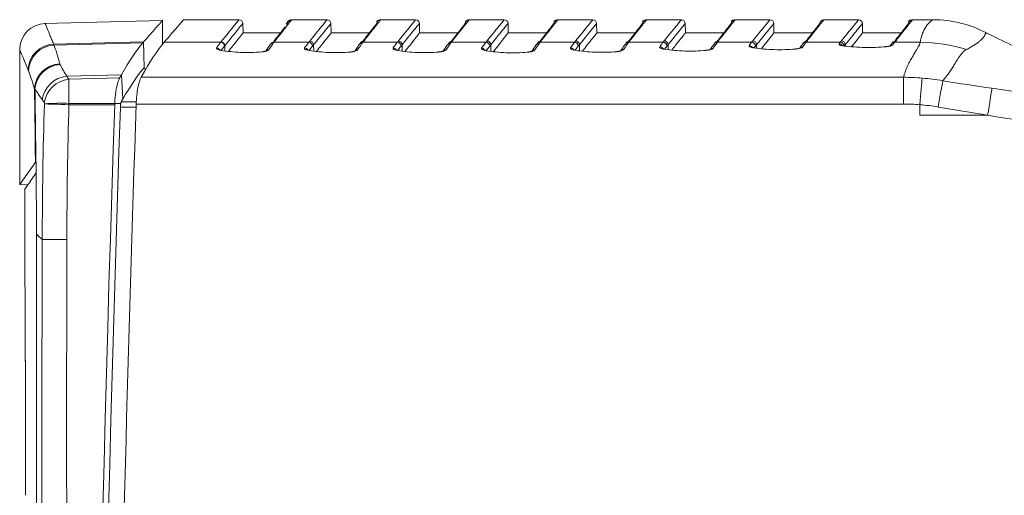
# Model space of a CAD drawing. Header units: millimetres. Extents: x 97 to 538, y 57 to 365.
# Tile 24 of 42: x 343 to 393, y 277 to 302. Entities that reach past the tile are written whole.
import ezdxf

# ---------------------------------------------------------------- set-up
doc = ezdxf.new("R2010")
doc.units = ezdxf.units.MM

msp = doc.modelspace()

# ---------------------------------------------------------------- linework, layer by layer
at = {"color": 7, "linetype": 'Continuous', "lineweight": 15}
for p, q in [((349.881, 301.619), (343.789, 301.46)), ((349.881, 300.381), (349.881, 301.654)), ((353.82, 301.651), (350.944, 301.651)), ((356.537, 301.651), (356.506, 301.649)), ((358.363, 301.651), (356.537, 301.651)), ((361.125, 301.651), (361.123, 301.649)), ((362.926, 301.651), (361.125, 301.651)), ((367.495, 301.651), (365.691, 301.651)), ((370.263, 301.651), (370.261, 301.649)), ((372.064, 301.651), (370.263, 301.651)), ((374.834, 301.651), (374.832, 301.649)), ((376.632, 301.651), (374.834, 301.651)), ((379.406, 301.651), (379.404, 301.649)), ((381.201, 301.651), (379.406, 301.651)), ((383.977, 301.651), (383.975, 301.649)), ((385.77, 301.651), (383.977, 301.651)), ((388.548, 301.651), (388.547, 301.649)), ((389.598, 301.651), (388.548, 301.651)), ((354.02, 301.455), (354.028, 300.972)), ((356.337, 301.455), (356.281, 301.384)), ((358.563, 301.455), (358.571, 300.972)), ((363.126, 301.455), (363.135, 300.972)), ((367.695, 301.455), (367.703, 300.972)), ((372.263, 301.455), (372.272, 300.972)), ((376.832, 301.455), (376.841, 300.972)), ((381.401, 301.455), (381.409, 300.972)), ((385.97, 301.455), (385.978, 300.972)), ((355.957, 300.972), (354.028, 300.972)), ((360.545, 300.972), (358.571, 300.972)), ((365.111, 300.972), (363.135, 300.972)), ((369.682, 300.972), (367.703, 300.972)), ((374.254, 300.972), (372.272, 300.972)), ((378.825, 300.972), (376.841, 300.972)), ((383.397, 300.972), (381.409, 300.972)), ((387.968, 300.972), (385.978, 300.972)), ((392.637, 300.839), (392.326, 300.978)), ((342.511, 293.138), (342.511, 300.111)), ((344.258, 300.387), (348.904, 300.507)), ((344.278, 300.336), (348.859, 300.454)), ((348.904, 300.507), (348.923, 299.162)), ((352.877, 300.487), (349.958, 300.487)), ((353.09, 300.312), (353.095, 300.038)), ((357.42, 300.487), (355.623, 300.487)), ((357.667, 300.354), (357.672, 300.032)), ((361.983, 300.487), (360.211, 300.487)), ((362.232, 300.357), (362.238, 300.031)), ((366.551, 300.487), (364.777, 300.487)), ((366.803, 300.359), (366.809, 300.021)), ((371.12, 300.487), (369.348, 300.487)), ((371.373, 300.362), (371.379, 300.044)), ((375.689, 300.487), (373.92, 300.487)), ((375.944, 300.364), (375.949, 300.106)), ((380.257, 300.487), (378.491, 300.487)), ((380.515, 300.367), (380.518, 300.18)), ((384.826, 300.487), (383.063, 300.487)), ((385.086, 300.369), (385.087, 300.308)), ((388.946, 300.487), (387.635, 300.487)), ((348.877, 299.111), (349.032, 299.108)), ((344.939, 298.739), (347.754, 298.807)), ((345.039, 298.582), (347.662, 298.646)), ((347.754, 298.807), (347.826, 297.547)), ((388.087, 298.68), (348.776, 298.68)), ((345.051, 297.332), (347.412, 297.335)), ((347.41, 297.266), (345.051, 297.265)), ((347.412, 297.335), (347.714, 297.325)), ((347.706, 297.263), (347.702, 297.145)), ((348.515, 297.136), (347.702, 297.145)), ((347.753, 297.421), (348.529, 297.412)), ((348.521, 297.299), (388.094, 297.299)), ((388.938, 296.72), (388.938, 297.266)), ((388.938, 296.72), (392.427, 296.72)), ((342.929, 293.131), (342.511, 293.138)), ((342.773, 288.192), (342.773, 292.91)), ((343.375, 290.616), (343.375, 290.585)), ((342.781, 288.175), (342.78, 288.192)), ((342.785, 287.792), (342.785, 284.082)), ((342.803, 284.055), (342.801, 284.082)), ((342.808, 283.682), (342.808, 277.102))]:
    msp.add_line(p, q, dxfattribs=at)
at = {"color": 7, "linetype": 'Continuous', "lineweight": 15, "flags": 128}
for points in [[(382.502, 300.14), (382.505, 300.14), (382.519, 300.135)], [(387.169, 300.259), (387.171, 300.259), (387.187, 300.255)], [(359.55, 299.99), (359.553, 299.99), (359.566, 299.983)], [(364.131, 299.983), (364.118, 299.989), (364.115, 299.989)], [(368.677, 299.978), (368.68, 299.978), (368.694, 299.972)], [(373.274, 300.007), (373.277, 300.007), (373.291, 300.001)], [(377.907, 300.066), (377.892, 300.071), (377.889, 300.071)], [(389.048, 298.638), (389.04, 298.537), (389.03, 298.41), (389.018, 298.259), (389.004, 298.087), (388.989, 297.897), (388.972, 297.694), (388.955, 297.482), (388.938, 297.266)], [(392.65, 298.11), (392.635, 298.017), (392.615, 297.893), (392.591, 297.742), (392.563, 297.568), (392.532, 297.374), (392.498, 297.164), (392.463, 296.944), (392.427, 296.72)], [(343.792, 297.305), (343.867, 297.303), (343.973, 297.3), (344.106, 297.295), (344.264, 297.29), (344.441, 297.285), (344.635, 297.279), (344.84, 297.272), (345.051, 297.265)], [(342.773, 288.192), (342.777, 288.152), (342.779, 288.142)]]:
    msp.add_lwpolyline(points, dxfattribs=at)
at = {"color": 7, "linetype": 'Continuous', "lineweight": 15}
for centre, radius, start, end in [((353.82, 301.451), 0.2, 1, 90), ((358.363, 301.451), 0.2, 1, 90), ((361.125, 301.451), 0.2, 90.0001, 179), ((362.926, 301.451), 0.2, 1, 90), ((365.691, 301.451), 0.2, 90, 141.6753), ((367.495, 301.451), 0.2, 1, 90), ((370.263, 301.451), 0.2, 90.0001, 179), ((372.064, 301.451), 0.2, 1, 89.9999), ((374.834, 301.451), 0.2, 90.0001, 179), ((376.632, 301.451), 0.2, 1, 90), ((379.406, 301.451), 0.2, 90.0001, 179), ((381.201, 301.451), 0.2, 1, 90), ((383.977, 301.451), 0.2, 90, 179), ((385.77, 301.451), 0.2, 1, 90), ((388.548, 301.451), 0.2, 90, 179), ((343.861, 300.111), 1.35, 91.5, 180), ((365.691, 301.451), 0.2, 141.6753, 179), ((344.303, 299.031), 1.357, 91.9139, 178.8954), ((344.324, 298.98), 1.357, 91.9319, 178.8443), ((352.651, 299.986), 0.207, 32.3963, 87.7643), ((352.871, 300.283), 0.204, 2.8516, 88.4471), ((352.887, 300.302), 0.203, 2.8205, 88.4801), ((355.34, 299.904), 0.191, 87.3404, 135.9247), ((355.617, 300.294), 0.193, 88.3025, 141.8633), ((355.623, 300.301), 0.193, 88.3148, 141.6532), ((357.194, 299.987), 0.207, 32.3776, 87.783), ((357.414, 300.283), 0.204, 2.8512, 88.4454), ((357.464, 300.344), 0.203, 2.7558, 88.5277), ((359.927, 299.902), 0.192, 87.4132, 135.6554), ((360.205, 300.293), 0.193, 88.3247, 142.1476), ((360.245, 300.344), 0.194, 88.4101, 141.5501), ((361.757, 299.987), 0.207, 32.3803, 87.7726), ((361.977, 300.283), 0.204, 2.8511, 88.4465), ((362.029, 300.347), 0.203, 2.7497, 88.535), ((364.493, 299.902), 0.191, 87.3575, 136.0725), ((364.771, 300.294), 0.193, 88.2974, 142.1785), ((364.813, 300.347), 0.193, 88.3739, 141.5825), ((366.321, 299.979), 0.207, 37.1456, 87.7622), ((366.546, 300.283), 0.204, 2.8533, 88.4443), ((366.6, 300.35), 0.203, 2.7439, 88.5374), ((369.343, 300.293), 0.193, 88.3234, 142.1889), ((369.387, 300.349), 0.194, 88.4148, 141.5484), ((370.902, 299.997), 0.206, 37.1064, 87.7973), ((371.115, 300.283), 0.204, 2.8533, 88.4443), ((371.17, 300.352), 0.203, 2.7422, 88.5402), ((373.647, 299.919), 0.192, 87.4177, 135.6318), ((373.914, 300.293), 0.193, 88.3269, 142.1444), ((373.96, 300.351), 0.194, 88.4148, 141.5484), ((375.507, 300.05), 0.206, 32.3411, 87.9), ((375.683, 300.283), 0.204, 2.8522, 88.4448), ((375.741, 300.355), 0.203, 2.7393, 88.5448), ((378.259, 299.979), 0.193, 87.6621, 133.8972), ((378.486, 300.293), 0.193, 88.3262, 142.0506), ((378.534, 300.354), 0.194, 88.4087, 141.5856), ((380.121, 300.112), 0.205, 36.8555, 88.0281), ((380.252, 300.283), 0.204, 2.8523, 88.4443), ((380.312, 300.357), 0.203, 2.7295, 88.5517), ((382.875, 300.044), 0.193, 87.7891, 132.8029), ((383.057, 300.293), 0.193, 88.3289, 141.9342), ((383.107, 300.356), 0.194, 88.4193, 141.5793), ((384.757, 300.202), 0.205, 37.1287, 88.2076), ((384.82, 300.283), 0.204, 2.8523, 88.4443), ((384.882, 300.36), 0.203, 2.7324, 88.5455), ((387.524, 300.154), 0.194, 88.0516, 130.011), ((387.629, 300.293), 0.193, 88.3298, 141.7809), ((387.681, 300.359), 0.194, 88.4199, 141.6003), ((369.058, 299.892), 0.191, 87.3685, 135.7617), ((344.629, 298.009), 1.359, 92.0125, 176.8251), ((344.687, 297.952), 1.397, 94.0134, 174.5109), ((345.097, 297.306), 1.442, 96.276, 171.2809), ((345.213, 297.139), 1.454, 96.8695, 170.5083), ((344.641, 285.287), 12.052, 88.052, 94.0426), ((2516.341, 222.915), 2169.096, 178.034784, 179.990717), ((345.197, 292.288), 2.494, 223.0851, 232.3487), ((342.985, 284.082), 0.2, 180, 206.1871), ((342.985, 284.082), 0.2, 180.0037, 205.4882)]:
    msp.add_arc(centre, radius, start, end, dxfattribs=at)
for points, knots in [([(348.904, 300.507), (349.099, 300.728), (349.487, 301.171), (349.815, 301.545), (349.859, 301.594), (349.88, 301.619)], [0, 0, 0, 0, 0.333851, 0.667373, 1, 1, 1, 1]), ([(349.958, 300.487), (350.17, 300.731), (350.593, 301.221), (350.92, 301.596), (350.937, 301.616), (350.944, 301.625)], [0, 0, 0, 0, 0.356027, 0.712039, 1, 1, 1, 1]), ([(352.892, 300.506), (353.198, 300.884), (353.43, 301.171), (353.741, 301.555), (353.82, 301.651), (353.82, 301.651)], [0, 0, 0, 0, 0.5, 0.5, 1, 1, 1, 1]), ([(356.537, 301.651), (356.537, 301.651), (356.461, 301.554), (356.156, 301.166), (355.928, 300.877), (355.629, 300.494)], [0, 0, 0, 0, 0.5, 0.5, 1, 1, 1, 1]), ([(356.532, 301.642), (356.523, 301.643), (356.463, 301.653), (356.425, 301.598), (356.37, 301.567), (356.333, 301.513), (356.282, 301.452), (356.259, 301.425)], [0, 0, 0, 0, 0.02501, 0.170344, 0.356093, 0.709292, 1, 1, 1, 1]), ([(356.488, 301.641), (356.481, 301.643), (356.422, 301.653), (356.385, 301.592), (356.342, 301.568), (356.323, 301.539), (356.312, 301.523)], [0, 0, 0, 0, 0.029855, 0.274657, 0.570214, 1, 1, 1, 1]), ([(357.469, 300.548), (357.764, 300.913), (357.987, 301.189), (358.287, 301.558), (358.363, 301.651), (358.363, 301.651)], [0, 0, 0, 0, 0.5, 0.5, 1, 1, 1, 1]), ([(361.123, 301.649), (361.113, 301.636), (361.092, 301.61), (360.922, 301.394), (360.656, 301.055), (360.386, 300.71), (360.251, 300.538)], [0, 0, 0, 0, 0.242282, 0.493064, 0.746151, 1, 1, 1, 1]), ([(361.078, 301.639), (361.056, 301.637), (360.986, 301.632), (360.952, 301.583), (360.925, 301.56), (360.91, 301.546)], [0, 0, 0, 0, 0.1548, 0.489976, 1, 1, 1, 1]), ([(362.034, 300.55), (362.328, 300.914), (362.551, 301.19), (362.851, 301.559), (362.926, 301.651), (362.926, 301.651)], [0, 0, 0, 0, 0.5, 0.5, 1, 1, 1, 1]), ([(365.691, 301.651), (365.691, 301.651), (365.618, 301.558), (365.325, 301.186), (365.107, 300.908), (364.819, 300.54)], [0, 0, 0, 0, 0.5, 0.5, 1, 1, 1, 1]), ([(365.646, 301.639), (365.624, 301.637), (365.554, 301.633), (365.519, 301.589), (365.489, 301.547), (365.477, 301.547), (365.477, 301.547)], [0, 0, 0, 0, 0.151436, 0.491438, 0.99995, 1, 1, 1, 1]), ([(366.605, 300.553), (366.898, 300.916), (367.121, 301.191), (367.42, 301.559), (367.495, 301.651), (367.495, 301.651)], [0, 0, 0, 0, 0.5, 0.5, 1, 1, 1, 1]), ([(370.261, 301.649), (370.251, 301.636), (370.23, 301.61), (370.061, 301.395), (369.796, 301.058), (369.527, 300.714), (369.392, 300.543)], [0, 0, 0, 0, 0.242277, 0.493069, 0.746155, 1, 1, 1, 1]), ([(370.219, 301.638), (370.198, 301.638), (370.127, 301.636), (370.092, 301.584), (370.063, 301.568), (370.049, 301.549), (370.049, 301.549)], [0, 0, 0, 0, 0.147334, 0.49295, 0.999594, 1, 1, 1, 1]), ([(371.176, 300.555), (371.468, 300.918), (371.69, 301.192), (371.988, 301.559), (372.064, 301.651), (372.064, 301.651)], [0, 0, 0, 0, 0.5, 0.5, 1, 1, 1, 1]), ([(374.832, 301.649), (374.822, 301.636), (374.801, 301.61), (374.631, 301.393), (374.366, 301.057), (374.099, 300.716), (373.966, 300.545)], [0, 0, 0, 0, 0.243925, 0.495579, 0.747417, 1, 1, 1, 1]), ([(374.791, 301.638), (374.771, 301.638), (374.7, 301.637), (374.663, 301.584), (374.636, 301.57), (374.621, 301.55), (374.621, 301.55)], [0, 0, 0, 0, 0.145001, 0.49405, 0.999875, 1, 1, 1, 1]), ([(375.746, 300.558), (376.038, 300.919), (376.26, 301.193), (376.557, 301.559), (376.632, 301.651), (376.632, 301.651)], [0, 0, 0, 0, 0.5, 0.5, 1, 1, 1, 1]), ([(379.404, 301.649), (379.393, 301.636), (379.373, 301.61), (379.202, 301.392), (378.937, 301.056), (378.672, 300.717), (378.539, 300.548)], [0, 0, 0, 0, 0.244999, 0.497735, 0.748499, 1, 1, 1, 1]), ([(379.363, 301.638), (379.343, 301.638), (379.272, 301.638), (379.235, 301.586), (379.208, 301.564), (379.193, 301.551)], [0, 0, 0, 0, 0.14443, 0.494873, 1, 1, 1, 1]), ([(380.317, 300.56), (380.608, 300.921), (380.829, 301.194), (381.126, 301.56), (381.201, 301.651), (381.201, 301.651)], [0, 0, 0, 0, 0.5, 0.5, 1, 1, 1, 1]), ([(383.975, 301.649), (383.965, 301.636), (383.944, 301.61), (383.773, 301.392), (383.509, 301.056), (383.245, 300.719), (383.113, 300.55)], [0, 0, 0, 0, 0.245796, 0.49934, 0.749306, 1, 1, 1, 1]), ([(384.888, 300.563), (385.178, 300.923), (385.399, 301.195), (385.695, 301.56), (385.77, 301.651), (385.77, 301.651)], [0, 0, 0, 0, 0.5, 0.5, 1, 1, 1, 1]), ([(388.547, 301.649), (388.537, 301.636), (388.516, 301.61), (388.346, 301.394), (388.083, 301.06), (387.819, 300.722), (387.686, 300.553)], [0, 0, 0, 0, 0.244272, 0.4963, 0.74778, 1, 1, 1, 1]), ([(388.507, 301.638), (388.487, 301.638), (388.416, 301.639), (388.379, 301.587), (388.352, 301.565), (388.337, 301.552)], [0, 0, 0, 0, 0.1408798, 0.4968588, 1, 1, 1, 1]), ([(388.946, 300.487), (388.953, 300.526), (388.967, 300.607), (388.996, 300.723), (389.031, 300.84), (389.072, 300.955), (389.119, 301.067), (389.173, 301.174), (389.232, 301.275), (389.319, 301.395), (389.416, 301.502), (389.504, 301.579), (389.556, 301.622), (389.587, 301.647), (389.594, 301.65), (389.598, 301.651)], [0, 0, 0, 0, 0.051312, 0.105945, 0.163903, 0.225187, 0.289798, 0.357738, 0.429008, 0.503609, 0.649119, 0.75219, 0.834116, 0.916713, 1, 1, 1, 1]), ([(343.825, 301.461), (343.825, 301.461), (343.862, 301.371), (343.971, 301.102), (344.016, 300.99), (344.097, 300.789), (344.126, 300.717), (344.189, 300.56), (344.222, 300.476), (344.258, 300.387)], [0, 0, 0, 0, 0.5, 0.5, 0.75, 0.75, 0.875, 0.875, 1, 1, 1, 1]), ([(354.02, 301.455), (354.02, 301.455), (353.941, 301.359), (353.629, 300.976), (353.396, 300.69), (353.09, 300.312)], [0, 0, 0, 0, 0.5, 0.5, 1, 1, 1, 1]), ([(355.575, 300.484), (355.685, 300.625), (355.954, 300.968), (356.166, 301.237), (356.204, 301.285), (356.209, 301.292)], [0, 0, 0, 0, 0.3742753, 0.9161824, 1, 1, 1, 1]), ([(358.563, 301.455), (358.563, 301.455), (358.487, 301.362), (358.186, 300.993), (357.962, 300.718), (357.667, 300.354)], [0, 0, 0, 0, 0.5, 0.5, 1, 1, 1, 1]), ([(360.198, 300.529), (360.28, 300.634), (360.496, 300.909), (360.721, 301.196), (360.894, 301.416), (360.915, 301.442), (360.925, 301.455)], [0, 0, 0, 0, 0.1728495, 0.450537, 0.7248507, 1, 1, 1, 1]), ([(363.126, 301.455), (363.126, 301.455), (363.05, 301.362), (362.75, 300.994), (362.527, 300.72), (362.232, 300.357)], [0, 0, 0, 0, 0.5, 0.5, 1, 1, 1, 1]), ([(364.765, 300.531), (364.847, 300.636), (365.063, 300.91), (365.287, 301.196), (365.46, 301.416), (365.481, 301.442), (365.491, 301.455)], [0, 0, 0, 0, 0.173044, 0.450662, 0.724914, 1, 1, 1, 1]), ([(367.695, 301.455), (367.695, 301.455), (367.619, 301.363), (367.32, 300.996), (367.097, 300.721), (366.803, 300.359)], [0, 0, 0, 0, 0.5, 0.5, 1, 1, 1, 1]), ([(369.339, 300.534), (369.421, 300.639), (369.635, 300.912), (369.859, 301.197), (370.032, 301.416), (370.052, 301.442), (370.063, 301.455)], [0, 0, 0, 0, 0.172449, 0.450262, 0.724715, 1, 1, 1, 1]), ([(372.263, 301.455), (372.263, 301.455), (372.188, 301.363), (371.89, 300.996), (371.667, 300.723), (371.373, 300.362)], [0, 0, 0, 0, 0.5, 0.5, 1, 1, 1, 1]), ([(373.912, 300.536), (373.994, 300.64), (374.206, 300.911), (374.43, 301.196), (374.603, 301.416), (374.624, 301.442), (374.634, 301.455)], [0, 0, 0, 0, 0.1709353, 0.4474299, 0.7237157, 1, 1, 1, 1]), ([(376.832, 301.455), (376.832, 301.455), (376.757, 301.363), (376.459, 300.998), (376.237, 300.725), (375.944, 300.364)], [0, 0, 0, 0, 0.5, 0.5, 1, 1, 1, 1]), ([(378.486, 300.539), (378.566, 300.641), (378.777, 300.91), (379, 301.194), (379.174, 301.416), (379.195, 301.442), (379.206, 301.455)], [0, 0, 0, 0, 0.168825, 0.444985, 0.722493, 1, 1, 1, 1]), ([(381.401, 301.455), (381.401, 301.455), (381.326, 301.363), (381.029, 300.999), (380.807, 300.726), (380.515, 300.367)], [0, 0, 0, 0, 0.5, 0.5, 1, 1, 1, 1]), ([(383.059, 300.541), (383.139, 300.642), (383.348, 300.91), (383.571, 301.194), (383.746, 301.415), (383.767, 301.442), (383.777, 301.455)], [0, 0, 0, 0, 0.167787, 0.443112, 0.721557, 1, 1, 1, 1]), ([(385.97, 301.455), (385.97, 301.455), (385.895, 301.363), (385.598, 301), (385.377, 300.728), (385.086, 300.369)], [0, 0, 0, 0, 0.5, 0.5, 1, 1, 1, 1]), ([(387.633, 300.544), (387.712, 300.645), (387.923, 300.914), (388.145, 301.197), (388.318, 301.416), (388.338, 301.442), (388.349, 301.455)], [0, 0, 0, 0, 0.169174, 0.446263, 0.723132, 1, 1, 1, 1]), ([(353.275, 300.014), (353.427, 300.208), (353.738, 300.604), (353.976, 300.905), (354.011, 300.949), (354.028, 300.972)], [0, 0, 0, 0, 0.3215682, 0.6599723, 1, 1, 1, 1]), ([(357.816, 300.013), (357.902, 300.122), (358.123, 300.403), (358.358, 300.701), (358.539, 300.93), (358.56, 300.958), (358.571, 300.972)], [0, 0, 0, 0, 0.173458, 0.446923, 0.723008, 1, 1, 1, 1]), ([(362.379, 300.013), (362.466, 300.122), (362.687, 300.404), (362.921, 300.701), (363.102, 300.931), (363.124, 300.958), (363.135, 300.972)], [0, 0, 0, 0, 0.174561, 0.447665, 0.723381, 1, 1, 1, 1]), ([(366.941, 300.003), (367.045, 300.136), (367.298, 300.459), (367.526, 300.747), (367.678, 300.94), (367.695, 300.961), (367.703, 300.972)], [0, 0, 0, 0, 0.211769, 0.515995, 0.757691, 1, 1, 1, 1]), ([(371.526, 300.025), (371.61, 300.131), (371.828, 300.409), (372.06, 300.703), (372.24, 300.931), (372.261, 300.958), (372.272, 300.972)], [0, 0, 0, 0, 0.170872, 0.445206, 0.722152, 1, 1, 1, 1]), ([(376.141, 300.083), (376.209, 300.169), (376.41, 300.425), (376.628, 300.702), (376.808, 300.931), (376.83, 300.958), (376.841, 300.972)], [0, 0, 0, 0, 0.143898, 0.427161, 0.713116, 1, 1, 1, 1]), ([(380.764, 300.152), (380.813, 300.215), (380.994, 300.445), (381.197, 300.702), (381.377, 300.931), (381.399, 300.958), (381.409, 300.972)], [0, 0, 0, 0, 0.109299, 0.404015, 0.701525, 1, 1, 1, 1]), ([(385.414, 300.256), (385.435, 300.283), (385.586, 300.474), (385.764, 300.7), (385.947, 300.932), (385.968, 300.958), (385.978, 300.972)], [0, 0, 0, 0, 0.050742, 0.364839, 0.681906, 1, 1, 1, 1]), ([(392.328, 300.995), (392.328, 300.994), (392.328, 300.993), (392.327, 300.982), (392.323, 300.959), (392.309, 300.911), (392.273, 300.835), (392.206, 300.732), (392.121, 300.638), (392.009, 300.538), (391.874, 300.435), (391.717, 300.329), (391.542, 300.223), (391.404, 300.149), (391.337, 300.113)], [0, 0, 0, 0, 0.046215, 0.102861, 0.169905, 0.247316, 0.399714, 0.495101, 0.590605, 0.681475, 0.767783, 0.849596, 0.92698, 1, 1, 1, 1]), ([(344.258, 300.387), (344.258, 300.387), (344.258, 300.387), (344.258, 300.387), (344.261, 300.379), (344.264, 300.371), (344.268, 300.363), (344.269, 300.359), (344.271, 300.354), (344.273, 300.35), (344.275, 300.345), (344.277, 300.341), (344.278, 300.336), (344.278, 300.336), (344.278, 300.336), (344.278, 300.336)], [-0.00000006, -0.00000006, -0.00000006, -0.00000006, 0, 0, 0, 0.0001424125, 0.0001424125, 0.0001424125, 0.0002209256, 0.0002209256, 0.0002209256, 0.0002993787, 0.0002993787, 0.0002993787, 0.0002994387, 0.0002994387, 0.0002994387, 0.0002994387]), ([(352.883, 300.068), (352.799, 300.082), (352.734, 300.102), (352.656, 300.145), (352.643, 300.169), (352.659, 300.192)], [0, 0, 0, 0, 0.5, 0.5, 1, 1, 1, 1]), ([(352.659, 300.192), (352.679, 300.222), (352.7, 300.251), (352.72, 300.279), (352.74, 300.307), (352.76, 300.334), (352.779, 300.361), (352.812, 300.405), (352.845, 300.447), (352.877, 300.487)], [0, 0, 0, 0, 0.000398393, 0.000398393, 0.000398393, 0.000796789, 0.000796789, 0.000796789, 0.001471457, 0.001471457, 0.001471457, 0.001471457]), ([(352.92, 300.071), (352.901, 300.074), (352.851, 300.082), (352.811, 300.095), (352.791, 300.105), (352.794, 300.103), (352.794, 300.103)], [0, 0, 0, 0, 0.252408, 0.66832, 0.960173, 1, 1, 1, 1]), ([(353.074, 300.293), (353.056, 300.27), (353.018, 300.222), (352.963, 300.15), (352.925, 300.097), (352.908, 300.073)], [0, 0, 0, 0, 0.350933, 0.701866, 1, 1, 1, 1]), ([(353.09, 300.312), (353.09, 300.312), (353.09, 300.312), (353.09, 300.312), (353.085, 300.306), (353.08, 300.3), (353.074, 300.293)], [-0.00000006, -0.00000006, -0.00000006, -0.00000006, 0, 0, 0, 0.000110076, 0.000110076, 0.000110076, 0.000110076]), ([(355.348, 300.094), (355.333, 300.071), (355.293, 300.049), (355.17, 300.011), (355.088, 299.997), (354.995, 299.989)], [0, 0, 0, 0, 0.5, 0.5, 1, 1, 1, 1]), ([(355.466, 300.412), (355.446, 300.387), (355.363, 300.283), (355.274, 300.143), (355.206, 300.038)], [0, 0, 0, 0, 0.243376, 1, 1, 1, 1]), ([(355.472, 300.421), (355.47, 300.419), (355.468, 300.416), (355.466, 300.414), (355.466, 300.413)], [0, 0, 0, 0, 0.699984, 1, 1, 1, 1]), ([(357.436, 300.063), (357.348, 300.078), (357.28, 300.098), (357.199, 300.144), (357.186, 300.169), (357.202, 300.193)], [0, 0, 0, 0, 0.5, 0.5, 1, 1, 1, 1]), ([(357.202, 300.193), (357.226, 300.227), (357.249, 300.261), (357.272, 300.293), (357.298, 300.328), (357.323, 300.362), (357.347, 300.394), (357.372, 300.426), (357.396, 300.457), (357.42, 300.487)], [0, 0, 0, 0, 0.00045961, 0.00045961, 0.00045961, 0.000963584, 0.000963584, 0.000963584, 0.001467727, 0.001467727, 0.001467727, 0.001467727]), ([(357.473, 300.067), (357.453, 300.07), (357.401, 300.078), (357.358, 300.092), (357.336, 300.103), (357.339, 300.101), (357.339, 300.1)], [0, 0, 0, 0, 0.248726, 0.653806, 0.947885, 1, 1, 1, 1]), ([(357.617, 300.293), (357.596, 300.266), (357.55, 300.208), (357.493, 300.134), (357.458, 300.084), (357.449, 300.071)], [0, 0, 0, 0, 0.399261, 0.839977, 1, 1, 1, 1]), ([(357.667, 300.354), (357.667, 300.354), (357.667, 300.354), (357.667, 300.354), (357.651, 300.334), (357.634, 300.314), (357.617, 300.293)], [-0.00000006, -0.00000006, -0.00000006, -0.00000006, 0, 0, 0, 0.0003531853, 0.0003531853, 0.0003531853, 0.0003531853]), ([(359.936, 300.094), (359.92, 300.069), (359.877, 300.046), (359.749, 300.007), (359.663, 299.991), (359.566, 299.983)], [0, 0, 0, 0, 0.5, 0.5, 1, 1, 1, 1]), ([(360.053, 300.412), (360.033, 300.386), (359.948, 300.279), (359.856, 300.137), (359.787, 300.03)], [0, 0, 0, 0, 0.2432837, 1, 1, 1, 1]), ([(360.094, 300.464), (360.084, 300.453), (360.071, 300.436), (360.057, 300.418), (360.053, 300.413)], [0, 0, 0, 0, 0.70002, 1, 1, 1, 1]), ([(362, 300.063), (361.912, 300.077), (361.844, 300.098), (361.762, 300.144), (361.749, 300.169), (361.765, 300.193)], [0, 0, 0, 0, 0.5, 0.5, 1, 1, 1, 1]), ([(361.765, 300.193), (361.789, 300.228), (361.813, 300.261), (361.836, 300.294), (361.861, 300.329), (361.886, 300.362), (361.911, 300.394), (361.935, 300.427), (361.959, 300.457), (361.983, 300.487)], [0, 0, 0, 0, 0.000463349, 0.000463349, 0.000463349, 0.00096533, 0.00096533, 0.00096533, 0.00146748, 0.00146748, 0.00146748, 0.00146748]), ([(362.037, 300.066), (362.017, 300.07), (361.965, 300.078), (361.921, 300.091), (361.899, 300.103), (361.902, 300.101), (361.903, 300.1)], [0, 0, 0, 0, 0.248386, 0.652848, 0.947113, 1, 1, 1, 1]), ([(362.181, 300.293), (362.159, 300.266), (362.113, 300.208), (362.056, 300.133), (362.021, 300.084), (362.012, 300.071)], [0, 0, 0, 0, 0.402229, 0.840901, 1, 1, 1, 1]), ([(362.232, 300.357), (362.232, 300.357), (362.232, 300.357), (362.232, 300.357), (362.215, 300.336), (362.198, 300.315), (362.181, 300.293)], [-0.00000006, -0.00000006, -0.00000006, -0.00000006, 0, 0, 0, 0.0003678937, 0.0003678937, 0.0003678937, 0.0003678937]), ([(364.502, 300.094), (364.486, 300.069), (364.443, 300.045), (364.314, 300.006), (364.229, 299.991), (364.131, 299.983)], [0, 0, 0, 0, 0.5, 0.5, 1, 1, 1, 1]), ([(364.619, 300.412), (364.599, 300.386), (364.514, 300.279), (364.422, 300.137), (364.353, 300.03)], [0, 0, 0, 0, 0.243692, 1, 1, 1, 1]), ([(364.662, 300.467), (364.652, 300.455), (364.638, 300.437), (364.624, 300.418), (364.619, 300.413)], [0, 0, 0, 0, 0.70002, 1, 1, 1, 1]), ([(366.562, 300.054), (366.474, 300.069), (366.406, 300.09), (366.325, 300.136), (366.312, 300.161), (366.329, 300.185)], [0, 0, 0, 0, 0.5, 0.5, 1, 1, 1, 1]), ([(366.329, 300.185), (366.353, 300.221), (366.378, 300.256), (366.402, 300.289), (366.427, 300.325), (366.453, 300.359), (366.478, 300.392), (366.503, 300.425), (366.527, 300.457), (366.551, 300.487)], [0, 0, 0, 0, 0.000476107, 0.000476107, 0.000476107, 0.000989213, 0.000989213, 0.000989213, 0.001502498, 0.001502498, 0.001502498, 0.001502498]), ([(366.6, 300.057), (366.58, 300.061), (366.528, 300.069), (366.485, 300.083), (366.463, 300.094), (366.466, 300.092), (366.466, 300.092)], [0, 0, 0, 0, 0.24848, 0.653741, 0.949272, 1, 1, 1, 1]), ([(366.749, 300.293), (366.727, 300.265), (366.68, 300.206), (366.621, 300.128), (366.584, 300.076), (366.574, 300.062)], [0, 0, 0, 0, 0.399249, 0.8324, 1, 1, 1, 1]), ([(366.803, 300.359), (366.803, 300.359), (366.803, 300.359), (366.803, 300.359), (366.785, 300.338), (366.767, 300.316), (366.749, 300.293)], [-0.00000006, -0.00000006, -0.00000006, -0.00000006, 0, 0, 0, 0.0003826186, 0.0003826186, 0.0003826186, 0.0003826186]), ([(369.191, 300.411), (369.17, 300.385), (369.083, 300.275), (368.988, 300.129), (368.916, 300.018)], [0, 0, 0, 0, 0.242078, 1, 1, 1, 1]), ([(369.235, 300.469), (369.225, 300.456), (369.211, 300.438), (369.195, 300.418), (369.191, 300.413)], [0, 0, 0, 0, 0.700024, 1, 1, 1, 1]), ([(371.152, 300.072), (371.062, 300.087), (370.991, 300.108), (370.907, 300.154), (370.893, 300.179), (370.91, 300.204)], [0, 0, 0, 0, 0.5, 0.5, 1, 1, 1, 1]), ([(370.91, 300.204), (370.934, 300.238), (370.957, 300.271), (370.98, 300.302), (371.004, 300.336), (371.028, 300.368), (371.051, 300.398), (371.074, 300.429), (371.097, 300.459), (371.12, 300.487)], [0, 0, 0, 0, 0.000459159, 0.000459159, 0.000459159, 0.000939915, 0.000939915, 0.000939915, 0.001420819, 0.001420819, 0.001420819, 0.001420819]), ([(371.188, 300.076), (371.167, 300.079), (371.114, 300.088), (371.067, 300.102), (371.044, 300.113), (371.047, 300.111), (371.047, 300.111)], [0, 0, 0, 0, 0.2484, 0.643739, 0.934664, 1, 1, 1, 1]), ([(371.318, 300.293), (371.296, 300.266), (371.251, 300.21), (371.197, 300.139), (371.165, 300.093), (371.157, 300.081)], [0, 0, 0, 0, 0.416818, 0.85619, 1, 1, 1, 1]), ([(371.373, 300.362), (371.373, 300.362), (371.373, 300.362), (371.373, 300.362), (371.355, 300.339), (371.337, 300.316), (371.318, 300.293)], [-0.00000006, -0.00000006, -0.00000006, -0.00000006, 0, 0, 0, 0.0003973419, 0.0003973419, 0.0003973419, 0.0003973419]), ([(373.656, 300.111), (373.641, 300.087), (373.598, 300.063), (373.472, 300.025), (373.387, 300.01), (373.291, 300.001)], [0, 0, 0, 0, 0.5, 0.5, 1, 1, 1, 1]), ([(373.762, 300.412), (373.742, 300.387), (373.664, 300.288), (373.578, 300.154), (373.514, 300.055)], [0, 0, 0, 0, 0.253243, 1, 1, 1, 1]), ([(373.92, 300.487), (373.895, 300.455), (373.87, 300.421), (373.845, 300.386), (373.819, 300.351), (373.793, 300.315), (373.766, 300.276), (373.73, 300.224), (373.694, 300.169), (373.656, 300.111)], [0, 0, 0, 0, 0.00054291, 0.00054291, 0.00054291, 0.001085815, 0.001085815, 0.001085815, 0.001823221, 0.001823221, 0.001823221, 0.001823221]), ([(373.809, 300.472), (373.798, 300.458), (373.783, 300.439), (373.767, 300.419), (373.762, 300.412)], [0, 0, 0, 0, 0.700038, 1, 1, 1, 1]), ([(375.763, 300.128), (375.671, 300.142), (375.599, 300.162), (375.513, 300.207), (375.498, 300.232), (375.515, 300.255)], [0, 0, 0, 0, 0.5, 0.5, 1, 1, 1, 1]), ([(375.797, 300.132), (375.776, 300.135), (375.721, 300.143), (375.672, 300.157), (375.647, 300.169), (375.649, 300.167), (375.65, 300.167)], [0, 0, 0, 0, 0.246413, 0.636702, 0.923254, 1, 1, 1, 1]), ([(377.907, 300.066), (377.729, 300.051), (377.548, 300.041), (377.18, 300.031), (376.99, 300.031), (376.438, 300.048), (376.079, 300.08), (375.763, 300.128)], [0, 0, 0, 0, 0.25, 0.25, 0.5, 0.5, 1, 1, 1, 1]), ([(375.886, 300.293), (375.849, 300.247), (375.81, 300.198), (375.768, 300.14), (375.766, 300.137)], [0, 0, 0, 0, 0.940713, 1, 1, 1, 1]), ([(375.944, 300.364), (375.944, 300.364), (375.944, 300.364), (375.944, 300.364), (375.925, 300.341), (375.906, 300.317), (375.886, 300.293)], [-0.00000006, -0.00000006, -0.00000006, -0.00000006, 0, 0, 0, 0.0004120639, 0.0004120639, 0.0004120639, 0.0004120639]), ([(378.114, 300.103), (378.117, 300.107), (378.128, 300.119), (378.134, 300.121), (378.127, 300.117), (378.094, 300.105), (378.023, 300.088), (377.947, 300.076), (377.896, 300.072), (377.889, 300.071)], [0, 0, 0, 0, 0.053728, 0.169817, 0.292894, 0.461671, 0.680729, 0.957357, 1, 1, 1, 1]), ([(378.267, 300.171), (378.252, 300.148), (378.21, 300.126), (378.085, 300.089), (378.002, 300.074), (377.907, 300.066)], [0, 0, 0, 0, 0.5, 0.5, 1, 1, 1, 1]), ([(378.334, 300.412), (378.317, 300.39), (378.25, 300.306), (378.178, 300.196), (378.124, 300.114)], [0, 0, 0, 0, 0.2565823, 1, 1, 1, 1]), ([(378.491, 300.487), (378.47, 300.458), (378.447, 300.429), (378.425, 300.398), (378.402, 300.368), (378.379, 300.335), (378.356, 300.302), (378.327, 300.261), (378.297, 300.217), (378.267, 300.171)], [0, 0, 0, 0, 0.000481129, 0.000481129, 0.000481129, 0.000962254, 0.000962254, 0.000962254, 0.001562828, 0.001562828, 0.001562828, 0.001562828]), ([(378.382, 300.474), (378.375, 300.465), (378.359, 300.445), (378.343, 300.424), (378.334, 300.412)], [0, 0, 0, 0, 0.437506, 1, 1, 1, 1]), ([(380.375, 300.197), (380.284, 300.21), (380.213, 300.229), (380.127, 300.272), (380.112, 300.296), (380.128, 300.318)], [0, 0, 0, 0, 0.5, 0.5, 1, 1, 1, 1]), ([(380.128, 300.318), (380.145, 300.34), (380.161, 300.363), (380.177, 300.384), (380.205, 300.42), (380.231, 300.454), (380.257, 300.487)], [0, 0, 0, 0, 0.0003318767, 0.0003318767, 0.0003318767, 0.0008874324, 0.0008874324, 0.0008874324, 0.0008874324]), ([(380.408, 300.2), (380.387, 300.203), (380.332, 300.211), (380.283, 300.224), (380.257, 300.236), (380.26, 300.234), (380.26, 300.234)], [0, 0, 0, 0, 0.243219, 0.636556, 0.920942, 1, 1, 1, 1]), ([(382.519, 300.135), (382.341, 300.121), (382.16, 300.111), (381.791, 300.102), (381.602, 300.103), (381.05, 300.119), (380.691, 300.151), (380.375, 300.197)], [0, 0, 0, 0, 0.25, 0.25, 0.5, 0.5, 1, 1, 1, 1]), ([(380.455, 300.293), (380.44, 300.274), (380.417, 300.246), (380.393, 300.214), (380.385, 300.204)], [0, 0, 0, 0, 0.6805424, 1, 1, 1, 1]), ([(380.515, 300.367), (380.515, 300.367), (380.515, 300.367), (380.515, 300.367), (380.495, 300.343), (380.475, 300.318), (380.455, 300.293)], [-0.00000006, -0.00000006, -0.00000006, -0.00000006, 0, 0, 0, 0.0004267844, 0.0004267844, 0.0004267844, 0.0004267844]), ([(382.75, 300.188), (382.749, 300.187), (382.747, 300.186), (382.716, 300.174), (382.649, 300.158), (382.57, 300.146), (382.514, 300.142), (382.502, 300.141)], [0, 0, 0, 0, 0.122717, 0.318623, 0.579371, 0.90859, 1, 1, 1, 1]), ([(382.883, 300.237), (382.868, 300.215), (382.826, 300.193), (382.699, 300.157), (382.615, 300.143), (382.519, 300.135)], [0, 0, 0, 0, 0.5, 0.5, 1, 1, 1, 1]), ([(382.905, 300.412), (382.891, 300.395), (382.837, 300.325), (382.778, 300.238), (382.735, 300.174)], [0, 0, 0, 0, 0.257098, 1, 1, 1, 1]), ([(383.063, 300.487), (383.044, 300.463), (383.025, 300.438), (383.006, 300.412), (382.986, 300.385), (382.966, 300.356), (382.945, 300.327), (382.925, 300.298), (382.904, 300.268), (382.883, 300.237)], [0, 0, 0, 0, 0.000410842, 0.000410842, 0.000410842, 0.000839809, 0.000839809, 0.000839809, 0.001268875, 0.001268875, 0.001268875, 0.001268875]), ([(382.955, 300.477), (382.949, 300.469), (382.933, 300.448), (382.916, 300.426), (382.905, 300.413)], [0, 0, 0, 0, 0.3702595, 1, 1, 1, 1]), ([(385.03, 300.293), (384.934, 300.305), (384.857, 300.323), (384.764, 300.364), (384.747, 300.386), (384.764, 300.407)], [0, 0, 0, 0, 0.5, 0.5, 1, 1, 1, 1]), ([(384.826, 300.487), (384.836, 300.5), (384.847, 300.512), (384.857, 300.525), (384.867, 300.538), (384.877, 300.55), (384.888, 300.563)], [0, 0, 0, 0, 0.0002208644, 0.0002208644, 0.0002208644, 0.0004417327, 0.0004417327, 0.0004417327, 0.0004417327]), ([(385.058, 300.296), (385.035, 300.299), (384.976, 300.306), (384.92, 300.32), (384.889, 300.332), (384.89, 300.331), (384.89, 300.331)], [0, 0, 0, 0, 0.240666, 0.617696, 0.894008, 1, 1, 1, 1]), ([(385.086, 300.369), (385.086, 300.369), (385.086, 300.369), (385.086, 300.369), (385.075, 300.357), (385.065, 300.344), (385.055, 300.332), (385.045, 300.319), (385.034, 300.306), (385.024, 300.293)], [-0.00000006, -0.00000006, -0.00000006, -0.00000006, 0, 0, 0, 0.0002207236, 0.0002207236, 0.0002207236, 0.0004415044, 0.0004415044, 0.0004415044, 0.0004415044]), ([(387.187, 300.255), (387.011, 300.24), (386.832, 300.23), (386.464, 300.218), (386.274, 300.216), (385.719, 300.227), (385.354, 300.253), (385.03, 300.293)], [0, 0, 0, 0, 0.25, 0.25, 0.5, 0.5, 1, 1, 1, 1]), ([(387.403, 300.302), (387.403, 300.302), (387.403, 300.302), (387.378, 300.292), (387.318, 300.278), (387.242, 300.265), (387.184, 300.261), (387.169, 300.259)], [0, 0, 0, 0, 0.097649, 0.288202, 0.546047, 0.880157, 1, 1, 1, 1]), ([(387.477, 300.413), (387.468, 300.402), (387.443, 300.37), (387.416, 300.332), (387.398, 300.307)], [0, 0, 0, 0, 0.334475, 1, 1, 1, 1]), ([(387.529, 300.479), (387.524, 300.472), (387.506, 300.451), (387.489, 300.428), (387.477, 300.413)], [0, 0, 0, 0, 0.3038617, 1, 1, 1, 1]), ([(387.635, 300.487), (387.622, 300.47), (387.609, 300.453), (387.596, 300.436), (387.574, 300.408), (387.553, 300.378), (387.531, 300.347)], [0, 0, 0, 0, 0.000281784, 0.000281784, 0.000281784, 0.0007409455, 0.0007409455, 0.0007409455, 0.0007409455]), ([(388.087, 298.68), (388.101, 298.732), (388.13, 298.838), (388.183, 298.993), (388.244, 299.15), (388.313, 299.307), (388.391, 299.464), (388.494, 299.647), (388.61, 299.841), (388.723, 300.03), (388.814, 300.184), (388.881, 300.308), (388.928, 300.407), (388.94, 300.461), (388.946, 300.487)], [0, 0, 0, 0, 0.062892, 0.12903, 0.19843, 0.2711, 0.347051, 0.426291, 0.552602, 0.666586, 0.76827, 0.857692, 0.934906, 1, 1, 1, 1]), ([(391.337, 300.113), (391.315, 300.1), (391.269, 300.074), (391.204, 300.023), (391.139, 299.963), (391.073, 299.889), (390.999, 299.791), (390.915, 299.667), (390.818, 299.516), (390.719, 299.346), (390.605, 299.158), (390.464, 298.953), (390.304, 298.735), (390.18, 298.579), (390.117, 298.501)], [0, 0, 0, 0, 0.048854, 0.102158, 0.15992, 0.222146, 0.288841, 0.38486, 0.480746, 0.576543, 0.680909, 0.786162, 0.89247, 1, 1, 1, 1]), ([(354.995, 299.989), (354.818, 299.975), (354.638, 299.966), (354.275, 299.958), (354.088, 299.959), (353.723, 299.973), (353.546, 299.986), (353.202, 300.02), (353.037, 300.042), (352.883, 300.068)], [0, 0, 0, 0, 0.25, 0.25, 0.5, 0.5, 0.75, 0.75, 1, 1, 1, 1]), ([(355.191, 300.021), (355.195, 300.027), (355.207, 300.041), (355.214, 300.044), (355.207, 300.04), (355.176, 300.028), (355.11, 300.011), (355.042, 300.002), (355.004, 299.998)], [0, 0, 0, 0, 0.07712, 0.202643, 0.329237, 0.501374, 0.72352, 1, 1, 1, 1]), ([(359.566, 299.983), (359.388, 299.969), (359.206, 299.96), (358.837, 299.952), (358.648, 299.953), (358.1, 299.975), (357.745, 300.011), (357.436, 300.063)], [0, 0, 0, 0, 0.25, 0.25, 0.5, 0.5, 1, 1, 1, 1]), ([(359.797, 300.04), (359.798, 300.04), (359.8, 300.042), (359.789, 300.035), (359.756, 300.024), (359.684, 300.005), (359.611, 299.996), (359.572, 299.992)], [0, 0, 0, 0, 0.0031714, 0.1632315, 0.383447, 0.6662948, 1, 1, 1, 1]), ([(364.131, 299.983), (363.953, 299.968), (363.771, 299.959), (363.402, 299.951), (363.213, 299.953), (362.664, 299.974), (362.309, 300.011), (362, 300.063)], [0, 0, 0, 0, 0.25, 0.25, 0.5, 0.5, 1, 1, 1, 1]), ([(364.363, 300.04), (364.363, 300.04), (364.366, 300.042), (364.355, 300.034), (364.322, 300.023), (364.249, 300.004), (364.176, 299.996), (364.137, 299.991)], [0, 0, 0, 0, 0.004034, 0.164174, 0.384714, 0.667833, 1, 1, 1, 1]), ([(368.694, 299.972), (368.515, 299.957), (368.333, 299.948), (367.964, 299.941), (367.774, 299.943), (367.225, 299.964), (366.871, 300.001), (366.562, 300.054)], [0, 0, 0, 0, 0.25, 0.25, 0.5, 0.5, 1, 1, 1, 1]), ([(369.067, 300.083), (369.051, 300.059), (369.008, 300.035), (368.878, 299.995), (368.792, 299.98), (368.694, 299.972)], [0, 0, 0, 0, 0.5, 0.5, 1, 1, 1, 1]), ([(368.928, 300.029), (368.928, 300.029), (368.931, 300.032), (368.919, 300.024), (368.885, 300.012), (368.811, 299.993), (368.738, 299.985), (368.699, 299.98)], [0, 0, 0, 0, 0.0031822, 0.1676192, 0.387716, 0.6706132, 1, 1, 1, 1]), ([(373.291, 300.001), (373.113, 299.986), (372.932, 299.976), (372.563, 299.967), (372.373, 299.968), (371.822, 299.987), (371.465, 300.022), (371.152, 300.072)], [0, 0, 0, 0, 0.25, 0.25, 0.5, 0.5, 1, 1, 1, 1]), ([(373.498, 300.036), (373.502, 300.042), (373.514, 300.057), (373.521, 300.059), (373.511, 300.054), (373.477, 300.041), (373.406, 300.023), (373.333, 300.014), (373.295, 300.01)], [0, 0, 0, 0, 0.08243, 0.204788, 0.333795, 0.510815, 0.737469, 1, 1, 1, 1]), ([(342.967, 299.007), (342.965, 299.012), (342.963, 299.016), (342.962, 299.02), (342.96, 299.025), (342.958, 299.029), (342.956, 299.033), (342.953, 299.041), (342.95, 299.049), (342.947, 299.057)], [0, 0, 0, 0, 0.0000776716, 0.0000776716, 0.0000776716, 0.0001553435, 0.0001553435, 0.0001553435, 0.0002962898, 0.0002962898, 0.0002962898, 0.0002962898]), ([(344.939, 298.739), (344.939, 298.739), (344.939, 298.739), (344.939, 298.739), (344.948, 298.725), (344.957, 298.711), (344.966, 298.697), (344.975, 298.682), (344.984, 298.668), (344.993, 298.654), (345.008, 298.63), (345.023, 298.606), (345.039, 298.582), (345.039, 298.582), (345.039, 298.582), (345.039, 298.582)], [-0.00000006, -0.00000006, -0.00000006, -0.00000006, 0, 0, 0, 0.0001180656, 0.0001180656, 0.0001180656, 0.0002361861, 0.0002361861, 0.0002361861, 0.000430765, 0.000430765, 0.000430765, 0.000430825, 0.000430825, 0.000430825, 0.000430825]), ([(345.039, 298.582), (345.041, 298.531), (345.043, 298.462), (345.045, 298.292), (345.047, 298.195), (345.049, 297.973), (345.05, 297.854), (345.051, 297.6), (345.051, 297.466), (345.051, 297.332)], [0, 0, 0, 0, 0.25, 0.25, 0.5, 0.5, 0.75, 0.75, 1, 1, 1, 1]), ([(347.662, 298.646), (347.654, 298.629), (347.637, 298.597), (347.613, 298.541), (347.593, 298.487), (347.567, 298.406), (347.535, 298.291), (347.499, 298.127), (347.469, 297.948), (347.444, 297.752), (347.424, 297.546), (347.416, 297.405), (347.412, 297.335)], [0, 0, 0, 0, 0.073485, 0.139991, 0.198843, 0.249689, 0.379889, 0.499546, 0.625215, 0.750659, 0.875624, 1, 1, 1, 1]), ([(348.521, 297.299), (348.526, 297.449), (348.536, 297.594), (348.566, 297.876), (348.585, 298.009), (348.653, 298.374), (348.712, 298.566), (348.776, 298.68)], [0, 0, 0, 0, 0.25, 0.25, 0.5, 0.5, 1, 1, 1, 1]), ([(388.094, 298.68), (388.094, 298.566), (388.094, 298.371), (388.094, 297.883), (388.094, 297.592), (388.094, 297.299)], [0, 0, 0, 0, 0.5, 0.5, 1, 1, 1, 1]), ([(389.879, 297.146), (389.929, 297.432), (389.978, 297.717), (390.061, 298.195), (390.095, 298.387), (390.115, 298.501)], [0, 0, 0, 0, 0.5, 0.5, 1, 1, 1, 1]), ([(407.503, 296.727), (405.013, 296.764), (402.528, 296.938), (398.816, 297.309), (397.581, 297.451), (395.113, 297.761), (393.881, 297.929), (392.65, 298.11)], [0, 0, 0, 0, 0.5, 0.5, 0.75, 0.75, 1, 1, 1, 1]), ([(347.753, 297.421), (347.762, 297.437), (347.77, 297.452), (347.779, 297.468), (347.787, 297.481), (347.795, 297.494), (347.803, 297.508), (347.81, 297.521), (347.818, 297.534), (347.826, 297.547)], [0.0000916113, 0.0000916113, 0.0000916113, 0.0000916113, 0.0002150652, 0.0002150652, 0.0002150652, 0.0003226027, 0.0003226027, 0.0003226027, 0.000430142, 0.000430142, 0.000430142, 0.000430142]), ([(343.792, 297.309), (343.792, 297.315), (343.792, 297.321), (343.791, 297.327), (343.791, 297.336), (343.79, 297.344), (343.789, 297.351), (343.787, 297.357), (343.786, 297.363), (343.784, 297.368), (343.783, 297.372), (343.781, 297.376), (343.779, 297.379)], [0, 0, 0, 0, 0.00001851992, 0.00001851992, 0.00001851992, 0.0000455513, 0.0000455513, 0.0000455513, 0.00006925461, 0.00006925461, 0.00006925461, 0.00009336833, 0.00009336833, 0.00009336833, 0.00009336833]), ([(345.051, 297.332), (345.051, 297.332), (345.051, 297.332), (345.051, 297.332), (345.051, 297.327), (345.051, 297.321), (345.051, 297.316), (345.051, 297.31), (345.051, 297.304), (345.051, 297.299), (345.051, 297.288), (345.051, 297.277), (345.051, 297.266), (345.051, 297.266), (345.051, 297.265), (345.051, 297.265)], [-0.00000006, -0.00000006, -0.00000006, -0.00000006, 0, 0, 0, 0.00001654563, 0.00001654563, 0.00001654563, 0.00003326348, 0.00003326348, 0.00003326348, 0.00006654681, 0.00006654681, 0.00006654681, 0.00006660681, 0.00006660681, 0.00006660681, 0.00006660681]), ([(347.753, 297.421), (347.74, 297.398), (347.728, 297.36), (347.71, 297.264), (347.704, 297.204), (347.702, 297.145)], [0, 0, 0, 0, 0.5, 0.5, 1, 1, 1, 1]), ([(347.706, 297.263), (347.707, 297.277), (347.709, 297.29), (347.711, 297.303), (347.712, 297.31), (347.713, 297.318), (347.714, 297.325)], [0, 0, 0, 0, 0.00004172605, 0.00004172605, 0.00004172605, 0.00006713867, 0.00006713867, 0.00006713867, 0.00006713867]), ([(392.427, 296.72), (394.901, 296.322), (397.381, 295.974), (402.362, 295.447), (404.864, 295.27), (407.37, 295.229)], [0, 0, 0, 0, 0.5, 0.5, 1, 1, 1, 1]), ([(343.322, 294.291), (343.053, 293.908), (342.85, 293.62), (342.579, 293.235), (342.511, 293.138), (342.511, 293.138)], [0, 0, 0, 0, 0.5, 0.5, 1, 1, 1, 1]), ([(343.359, 293.74), (343.314, 293.677), (343.149, 293.442), (342.965, 293.182), (342.802, 292.95), (342.783, 292.924), (342.773, 292.91)], [0, 0, 0, 0, 0.108768, 0.404699, 0.7021, 1, 1, 1, 1]), ([(342.773, 292.91), (342.78, 292.92), (342.792, 292.937), (342.889, 293.074), (342.929, 293.131)], [0, 0, 0, 0, 0.587415, 1, 1, 1, 1]), ([(344.06, 240.414), (343.86, 248.729), (343.76, 257.046), (343.654, 273.679), (343.646, 281.997), (343.673, 290.314)], [0, 0, 0, 0, 0.5, 0.5, 1, 1, 1, 1]), ([(343.673, 290.314), (343.71, 290.314), (343.769, 290.314), (343.928, 290.313), (344.026, 290.313), (344.254, 290.313), (344.381, 290.313), (344.655, 290.312), (344.8, 290.312), (344.945, 290.311)], [0, 0, 0, 0, 0.25, 0.25, 0.5, 0.5, 0.75, 0.75, 1, 1, 1, 1]), ([(344.945, 290.311), (344.92, 281.999), (344.927, 273.687), (345.022, 257.064), (345.112, 248.752), (345.294, 240.442)], [0, 0, 0, 0, 0.5, 0.5, 1, 1, 1, 1]), ([(342.782, 288.146), (342.782, 288.155), (342.781, 288.187), (342.781, 288.19), (342.78, 288.192)], [0, 0, 0, 0, 0.262225, 1, 1, 1, 1]), ([(342.781, 288.175), (342.781, 288.175), (342.781, 288.176), (342.782, 288.169), (342.782, 288.155), (342.782, 288.146)], [0, 0, 0, 0, 0.032307, 0.370965, 1, 1, 1, 1]), ([(342.785, 287.792), (342.785, 287.822), (342.784, 287.896), (342.784, 288.007), (342.783, 288.101), (342.782, 288.134), (342.782, 288.146)], [0, 0, 0, 0, 0.1988961, 0.5015251, 0.8044618, 1, 1, 1, 1]), ([(342.785, 284.082), (342.787, 284.082), (342.789, 284.082), (342.792, 284.082), (342.794, 284.082), (342.796, 284.082), (342.798, 284.082), (342.799, 284.082), (342.8, 284.082), (342.801, 284.082)], [0, 0, 0, 0, 0.000558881, 0.000558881, 0.000558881, 0.000963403, 0.000963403, 0.000963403, 0.001138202, 0.001138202, 0.001138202, 0.001138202]), ([(342.808, 283.682), (342.808, 283.788), (342.807, 283.892), (342.805, 284.039), (342.803, 284.082), (342.801, 284.082)], [0, 0, 0, 0, 0.5, 0.5, 1, 1, 1, 1]), ([(342.803, 284.056), (342.803, 284.056), (342.803, 284.055), (342.804, 284.039), (342.805, 283.994), (342.807, 283.904), (342.808, 283.791), (342.808, 283.713), (342.808, 283.682)], [0, 0, 0, 0, 0.040723, 0.14432, 0.321217, 0.564529, 0.831571, 1, 1, 1, 1])]:
    msp.add_open_spline(points, degree=3, knots=knots, dxfattribs=at)
for points in [[(391.097, 301.461), (390.606, 301.588), (390.098, 301.651), (389.598, 301.652)], [(392.328, 300.995), (391.94, 301.193), (391.525, 301.351), (391.097, 301.461)], [(392.328, 300.995), (393.185, 300.557), (394.057, 300.152), (394.941, 299.78)], [(342.947, 299.057), (342.658, 299.759), (342.511, 300.111), (342.511, 300.111)], [(344.278, 300.336), (344.368, 300.106), (344.469, 299.782), (344.581, 299.367)], [(347.754, 298.807), (348.176, 299.548), (348.551, 300.103), (348.859, 300.454)], [(348.776, 298.68), (349.233, 299.504), (349.632, 300.109), (349.958, 300.487)], [(348.859, 300.454), (348.874, 300.472), (348.889, 300.49), (348.904, 300.507)], [(352.877, 300.487), (352.882, 300.493), (352.887, 300.499), (352.892, 300.506)], [(355.623, 300.487), (355.537, 300.376), (355.445, 300.245), (355.348, 300.094)], [(355.629, 300.494), (355.627, 300.492), (355.625, 300.489), (355.623, 300.487)], [(357.42, 300.487), (357.436, 300.507), (357.453, 300.528), (357.469, 300.548)], [(360.211, 300.487), (360.125, 300.376), (360.033, 300.245), (359.936, 300.094)], [(360.251, 300.538), (360.238, 300.521), (360.224, 300.504), (360.211, 300.487)], [(361.983, 300.487), (362, 300.508), (362.017, 300.529), (362.034, 300.55)], [(364.777, 300.487), (364.691, 300.376), (364.599, 300.245), (364.502, 300.094)], [(364.819, 300.54), (364.805, 300.523), (364.791, 300.505), (364.777, 300.487)], [(366.551, 300.487), (366.569, 300.509), (366.587, 300.531), (366.605, 300.553)], [(369.348, 300.487), (369.26, 300.373), (369.166, 300.239), (369.067, 300.083)], [(369.392, 300.543), (369.378, 300.524), (369.363, 300.506), (369.348, 300.487)], [(371.12, 300.487), (371.139, 300.51), (371.157, 300.533), (371.176, 300.555)], [(373.966, 300.545), (373.951, 300.526), (373.935, 300.506), (373.92, 300.487)], [(375.515, 300.255), (375.575, 300.34), (375.633, 300.417), (375.689, 300.487)], [(375.689, 300.487), (375.708, 300.511), (375.727, 300.534), (375.746, 300.558)], [(378.539, 300.548), (378.523, 300.528), (378.508, 300.507), (378.491, 300.487)], [(380.257, 300.487), (380.278, 300.512), (380.297, 300.536), (380.317, 300.56)], [(383.113, 300.55), (383.096, 300.529), (383.08, 300.508), (383.063, 300.487)], [(384.764, 300.407), (384.785, 300.435), (384.806, 300.461), (384.826, 300.487)], [(387.531, 300.347), (387.503, 300.308), (387.37, 300.271), (387.187, 300.255)], [(387.686, 300.553), (387.669, 300.531), (387.652, 300.509), (387.635, 300.487)], [(391.337, 300.113), (390.568, 300.354), (389.752, 300.482), (388.946, 300.487)], [(344.581, 299.367), (344.583, 299.36), (344.586, 299.353), (344.589, 299.345)], [(344.589, 299.345), (344.686, 299.159), (344.803, 298.957), (344.939, 298.739)], [(348.877, 299.111), (348.585, 298.777), (348.228, 298.25), (347.826, 297.547)], [(348.877, 299.111), (348.893, 299.128), (348.908, 299.145), (348.923, 299.162)], [(343.272, 298.084), (343.159, 298.479), (343.057, 298.788), (342.967, 299.007)], [(347.662, 298.646), (347.693, 298.701), (347.723, 298.755), (347.754, 298.807)], [(389.048, 298.638), (388.731, 298.664), (388.412, 298.678), (388.094, 298.68)], [(390.115, 298.501), (389.761, 298.562), (389.406, 298.608), (389.048, 298.638)], [(343.297, 298.086), (343.286, 298.085), (343.277, 298.085), (343.272, 298.084)], [(343.322, 294.291), (343.31, 295.562), (343.293, 296.828), (343.272, 298.084)], [(343.297, 298.086), (343.318, 296.836), (343.334, 295.578), (343.346, 294.314)], [(343.672, 297.525), (343.526, 297.728), (343.4, 297.915), (343.297, 298.086)], [(392.65, 298.11), (391.805, 298.234), (390.961, 298.364), (390.117, 298.501)], [(343.779, 297.379), (343.742, 297.428), (343.706, 297.477), (343.672, 297.525)], [(343.673, 290.314), (343.679, 292.645), (343.711, 294.976), (343.792, 297.305)], [(343.792, 297.305), (343.792, 297.307), (343.792, 297.308), (343.792, 297.309)], [(345.051, 297.265), (344.977, 294.948), (344.949, 292.63), (344.945, 290.311)], [(347.41, 297.266), (345.737, 247.969), (345.747, 198.62), (347.438, 149.324)], [(347.73, 149.445), (346.045, 198.66), (346.035, 247.932), (347.702, 297.145)], [(347.412, 297.335), (347.411, 297.312), (347.41, 297.289), (347.41, 297.266)], [(388.094, 297.299), (388.375, 297.299), (388.657, 297.288), (388.938, 297.266)], [(388.938, 297.266), (389.253, 297.24), (389.567, 297.2), (389.879, 297.146)], [(389.879, 297.146), (390.727, 296.999), (391.577, 296.856), (392.427, 296.72)], [(343.346, 294.314), (343.335, 294.306), (343.327, 294.299), (343.322, 294.291)], [(343.346, 294.314), (343.348, 294.316), (343.351, 294.318), (343.354, 294.32)], [(343.354, 294.32), (343.366, 293.089), (343.373, 291.853), (343.375, 290.616)], [(343.375, 290.585), (343.406, 274.167), (343.354, 257.738), (343.239, 241.37)], [(343.673, 290.314), (343.673, 290.314), (343.673, 290.314), (343.673, 290.314)], [(342.773, 288.192), (342.773, 288.192), (342.775, 288.192), (342.78, 288.192)]]:
    msp.add_open_spline(points, degree=3, dxfattribs=at)

doc.saveas('drawing.dxf')
